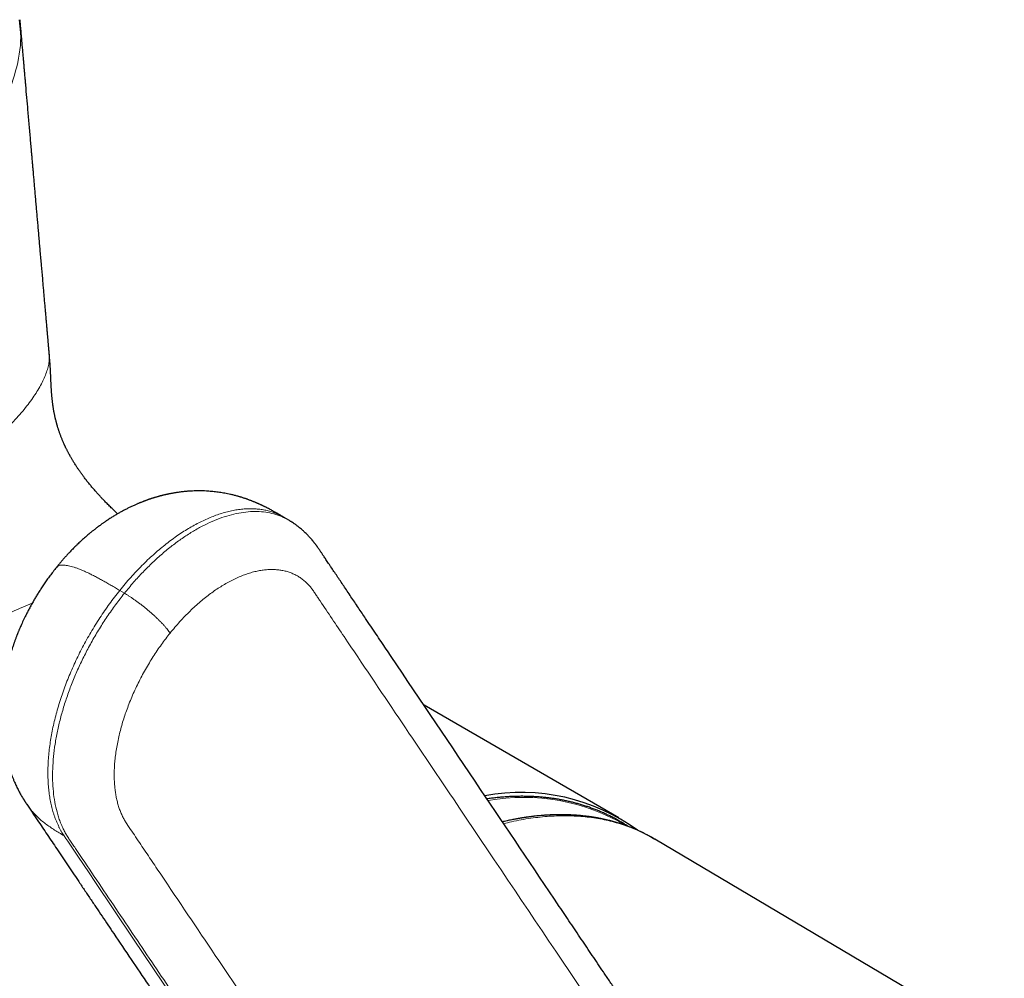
# Model space of a CAD drawing. Header units: millimetres. Extents: x 8 to 709, y 12 to 626.
# Tile 23 of 44: x 656 to 701, y 84 to 127. Entities that reach past the tile are written whole.
import ezdxf

# ---------------------------------------------------------------- set-up
doc = ezdxf.new("R2010")
doc.units = ezdxf.units.MM

msp = doc.modelspace()

# ---------------------------------------------------------------- linework, layer by layer
at = {"color": 7, "linetype": 'Continuous', "lineweight": 30}
for p, q in [((668.277, 104.535), (668.061, 104.663)), ((668.275, 104.531), (668.279, 104.529)), ((683.413, 90.889), (674.48, 96.046)), ((701.102, 80.415), (685.068, 89.904))]:
    msp.add_line(p, q, dxfattribs=at)
at = {"color": 8, "linetype": 'Continuous', "lineweight": 0}
msp.add_line((660.736, 101.186), (660.52, 101.313), dxfattribs=at)
at = {"color": 8, "linetype": 'Continuous', "lineweight": 0, "flags": 128}
msp.add_lwpolyline([(674.393, 65.646), (665.201, 79.308), (661.156, 85.32), (659.377, 87.965), (659.116, 88.353), (658.855, 88.741), (658.593, 89.131), (658.503, 89.264), (658.413, 89.398), (658.322, 89.534), (658.229, 89.671), (658.136, 89.809), (658.048, 89.938), (657.967, 90.061)], dxfattribs=at)
at = {"color": 7, "linetype": 'Continuous', "lineweight": 30}
msp.add_arc((678.924, 82.925), 9.124, 54.0562, 100.4323, dxfattribs=at)
at = {"color": 8, "linetype": 'Continuous', "lineweight": 0}
msp.add_arc((679.037, 82.607), 9.216, 59.2018, 100.1111, dxfattribs=at)
for points, knots in [([(649.939, 118.473), (650.55, 118.854), (651.773, 119.616), (653.26, 120.923), (654.458, 122.321), (655.33, 123.801), (655.839, 125.332), (656.032, 126.573), (655.931, 127.289), (655.903, 127.489)], [0, 0, 0, 0, 0.15659, 0.313179, 0.469753, 0.626337, 0.782922, 0.939495, 1, 1, 1, 1]), ([(650.522, 105.225), (650.708, 105.333), (651.078, 105.55), (651.611, 105.877), (652.124, 106.207), (652.617, 106.539), (653.085, 106.869), (653.53, 107.198), (653.95, 107.525), (654.348, 107.85), (654.726, 108.176), (655.082, 108.502), (655.415, 108.827), (655.723, 109.148), (656.005, 109.465), (656.259, 109.774), (656.485, 110.075), (656.683, 110.366), (656.854, 110.649), (656.999, 110.925), (657.116, 111.191), (657.205, 111.447), (657.265, 111.691), (657.293, 111.918), (657.299, 112.074), (657.288, 112.149), (657.286, 112.159)], [0, 0, 0, 0, 0.043459, 0.086911, 0.13036, 0.173813, 0.217266, 0.259942, 0.302617, 0.345288, 0.387958, 0.431403, 0.474852, 0.518309, 0.561769, 0.605229, 0.647908, 0.690583, 0.733254, 0.775927, 0.819384, 0.862857, 0.906317, 0.949767, 0.993213, 1, 1, 1, 1]), ([(660.52, 101.313), (660.603, 101.415), (660.767, 101.617), (661.021, 101.907), (661.277, 102.187), (661.537, 102.456), (661.799, 102.711), (662.061, 102.953), (662.323, 103.182), (662.587, 103.4), (662.854, 103.606), (663.124, 103.801), (663.396, 103.984), (663.667, 104.153), (663.939, 104.309), (664.209, 104.45), (664.475, 104.577), (664.739, 104.689), (665.002, 104.787), (665.263, 104.871), (665.524, 104.94), (665.784, 104.995), (666.04, 105.034), (666.292, 105.057), (666.537, 105.064), (666.775, 105.055), (667.004, 105.031), (667.227, 104.991), (667.443, 104.935), (667.653, 104.864), (667.855, 104.775), (667.991, 104.707), (668.057, 104.665), (668.061, 104.662)], [0, 0, 0, 0, 0.033956, 0.067731, 0.101348, 0.134829, 0.168193, 0.200867, 0.233464, 0.266001, 0.298494, 0.331548, 0.364588, 0.397629, 0.430688, 0.463779, 0.496328, 0.528941, 0.561633, 0.594424, 0.627929, 0.661576, 0.695384, 0.729373, 0.763364, 0.796672, 0.829925, 0.86314, 0.896334, 0.930128, 0.963936, 0.997777, 1, 1, 1, 1]), ([(660.736, 101.186), (660.875, 101.355), (661.153, 101.692), (661.586, 102.161), (662.027, 102.6), (662.476, 103.005), (662.929, 103.375), (663.385, 103.709), (663.843, 104.005), (664.3, 104.264), (664.756, 104.482), (665.206, 104.66), (665.651, 104.795), (666.089, 104.887), (666.515, 104.935), (666.926, 104.937), (667.319, 104.893), (667.69, 104.803), (668.01, 104.684), (668.196, 104.577), (668.275, 104.531)], [0, 0, 0, 0, 0.05704, 0.113611, 0.169817, 0.225749, 0.281494, 0.33713, 0.392734, 0.448379, 0.504144, 0.560106, 0.616354, 0.67298, 0.730081, 0.787236, 0.844211, 0.901097, 0.957979, 1, 1, 1, 1]), ([(660.52, 101.314), (660.454, 101.353), (660.322, 101.431), (660.124, 101.547), (659.929, 101.66), (659.735, 101.769), (659.545, 101.874), (659.362, 101.97), (659.188, 102.059), (659.022, 102.139), (658.862, 102.211), (658.708, 102.276), (658.562, 102.332), (658.423, 102.38), (658.293, 102.418), (658.172, 102.447), (658.06, 102.467), (657.96, 102.476), (657.87, 102.476), (657.791, 102.467), (657.723, 102.448), (657.667, 102.419), (657.631, 102.392), (657.617, 102.371), (657.614, 102.367)], [0, 0, 0, 0, 0.04726, 0.09459, 0.142041, 0.189648, 0.237446, 0.285464, 0.330967, 0.376713, 0.42272, 0.468999, 0.515552, 0.562373, 0.609445, 0.656742, 0.704229, 0.751861, 0.798736, 0.845653, 0.892558, 0.939401, 0.986978, 1, 1, 1, 1]), ([(662.83, 99.359), (662.831, 99.359), (662.903, 99.449), (663.05, 99.627), (663.277, 99.884), (663.508, 100.13), (663.743, 100.366), (663.982, 100.591), (664.219, 100.799), (664.454, 100.992), (664.685, 101.17), (664.918, 101.336), (665.151, 101.489), (665.388, 101.631), (665.63, 101.763), (665.876, 101.882), (666.119, 101.986), (666.36, 102.075), (666.598, 102.148), (666.827, 102.203), (667.048, 102.243), (667.26, 102.267), (667.467, 102.276), (667.669, 102.271), (667.866, 102.251), (668.058, 102.217), (668.244, 102.167), (668.423, 102.102), (668.594, 102.024), (668.757, 101.93), (668.911, 101.823), (669.053, 101.705), (669.181, 101.576), (669.296, 101.44), (669.404, 101.294), (669.507, 101.141), (669.608, 100.985), (670.045, 100.338), (672.116, 97.258), (677.496, 89.268), (682.505, 81.82), (685.845, 76.856)], [0, 0, 0, 0, 0.000002, 0.005835, 0.011667, 0.017501, 0.023334, 0.029168, 0.035002, 0.040502, 0.046002, 0.051501, 0.056999, 0.062498, 0.06833, 0.074164, 0.079998, 0.085832, 0.091666, 0.0975, 0.103, 0.1085, 0.114, 0.119499, 0.124999, 0.130599, 0.136199, 0.141799, 0.147399, 0.153, 0.1586, 0.1642, 0.169333, 0.174466, 0.179599, 0.184733, 0.189867, 0.195001, 0.25, 0.5, 1, 1, 1, 1]), ([(657.967, 90.061), (657.945, 90.094), (657.901, 90.161), (657.839, 90.265), (657.777, 90.375), (657.717, 90.493), (657.658, 90.621), (657.601, 90.756), (657.549, 90.893), (657.501, 91.03), (657.446, 91.207), (657.388, 91.427), (657.331, 91.695), (657.286, 91.973), (657.252, 92.262), (657.231, 92.562), (657.221, 92.872), (657.224, 93.191), (657.24, 93.518), (657.268, 93.85), (657.307, 94.186), (657.358, 94.523), (657.421, 94.864), (657.494, 95.209), (657.58, 95.558), (657.677, 95.911), (657.785, 96.265), (657.903, 96.619), (658.031, 96.972), (658.168, 97.322), (658.314, 97.668), (658.47, 98.014), (658.636, 98.36), (658.812, 98.705), (658.998, 99.049), (659.193, 99.391), (659.396, 99.728), (659.607, 100.059), (659.825, 100.383), (660.049, 100.699), (660.28, 101.011), (660.44, 101.212), (660.52, 101.313)], [0, 0, 0, 0, 0.014313, 0.028587, 0.043135, 0.058271, 0.074315, 0.091267, 0.107134, 0.122781, 0.138408, 0.16627, 0.194092, 0.221887, 0.249671, 0.277964, 0.306274, 0.334618, 0.363012, 0.39147, 0.419408, 0.447198, 0.474857, 0.502403, 0.53035, 0.558213, 0.586007, 0.613746, 0.641445, 0.668623, 0.695788, 0.722952, 0.750128, 0.777823, 0.805557, 0.833343, 0.861196, 0.889132, 0.916665, 0.944309, 0.972081, 1, 1, 1, 1]), ([(674.609, 65.518), (671.097, 70.738), (667.292, 76.394), (663.194, 82.484), (662.316, 83.789), (661.438, 85.094), (660.56, 86.399), (659.682, 87.705), (659.054, 88.638), (658.677, 89.198), (658.549, 89.388), (658.422, 89.578), (658.297, 89.762), (658.179, 89.937), (658.071, 90.107), (657.971, 90.287), (657.876, 90.485), (657.788, 90.698), (657.709, 90.922), (657.622, 91.219), (657.536, 91.603), (657.468, 92.088), (657.436, 92.599), (657.439, 93.135), (657.477, 93.691), (657.549, 94.264), (657.656, 94.848), (657.794, 95.439), (657.964, 96.034), (658.165, 96.631), (658.395, 97.228), (658.652, 97.821), (658.938, 98.41), (659.249, 98.991), (659.585, 99.562), (659.946, 100.12), (660.328, 100.666), (660.6, 101.012), (660.736, 101.186)], [0, 0, 0, 0, 0.500021, 0.541689, 0.583358, 0.625026, 0.666695, 0.708363, 0.750096, 0.756044, 0.762081, 0.768231, 0.774241, 0.779745, 0.785045, 0.790147, 0.795636, 0.801555, 0.80713, 0.812694, 0.823207, 0.833704, 0.844203, 0.854717, 0.865265, 0.875803, 0.886253, 0.896634, 0.906961, 0.917253, 0.927522, 0.937783, 0.948051, 0.958338, 0.968661, 0.979033, 0.989473, 1, 1, 1, 1]), ([(662.83, 99.359), (662.813, 99.384), (662.778, 99.434), (662.715, 99.517), (662.642, 99.606), (662.56, 99.7), (662.467, 99.8), (662.368, 99.903), (662.263, 100.007), (662.154, 100.111), (662.038, 100.216), (661.919, 100.322), (661.795, 100.427), (661.67, 100.53), (661.544, 100.63), (661.418, 100.726), (661.293, 100.818), (661.172, 100.904), (661.055, 100.985), (660.944, 101.058), (660.837, 101.126), (660.768, 101.167), (660.735, 101.187)], [0, 0, 0, 0, 0.047774, 0.096914, 0.147327, 0.198899, 0.251496, 0.304965, 0.356024, 0.407552, 0.459383, 0.511348, 0.563275, 0.61499, 0.666328, 0.717126, 0.767236, 0.81652, 0.864, 0.910463, 0.95582, 1, 1, 1, 1]), ([(656.505, 100.726), (656.36, 100.668), (655.897, 100.484), (655.114, 100.106), (654.478, 99.753), (654.16, 99.577)], [0, 0, 0, 0, 0.186191, 0.593867, 1, 1, 1, 1]), ([(677.272, 66.191), (673.932, 71.155), (668.922, 78.602), (663.834, 86.165), (662.008, 88.879), (661.775, 89.227), (661.541, 89.575), (661.307, 89.922), (661.075, 90.271), (660.879, 90.547), (660.739, 90.773), (660.649, 90.942), (660.568, 91.12), (660.497, 91.309), (660.436, 91.508), (660.384, 91.711), (660.343, 91.918), (660.311, 92.128), (660.287, 92.345), (660.272, 92.568), (660.265, 92.813), (660.268, 93.08), (660.284, 93.371), (660.313, 93.669), (660.354, 93.972), (660.408, 94.281), (660.472, 94.588), (660.547, 94.892), (660.63, 95.193), (660.724, 95.495), (660.828, 95.798), (660.943, 96.108), (661.072, 96.424), (661.214, 96.744), (661.366, 97.062), (661.527, 97.377), (661.698, 97.689), (661.875, 97.99), (662.055, 98.281), (662.239, 98.56), (662.43, 98.834), (662.627, 99.101), (662.762, 99.274), (662.83, 99.359), (662.83, 99.359)], [0, 0, 0, 0, 0.5, 0.749999, 0.761665, 0.773332, 0.784999, 0.796665, 0.808332, 0.82, 0.825133, 0.830266, 0.835399, 0.840533, 0.845666, 0.8508, 0.85564, 0.860481, 0.865321, 0.870161, 0.875001, 0.880834, 0.886666, 0.892499, 0.898332, 0.904166, 0.91, 0.915501, 0.921002, 0.926503, 0.932003, 0.937502, 0.943334, 0.949166, 0.954998, 0.960831, 0.966664, 0.972498, 0.977999, 0.983499, 0.988999, 0.994498, 0.999998, 1, 1, 1, 1]), ([(656.255, 91.508), (656.274, 91.479), (656.332, 91.39), (656.442, 91.25), (656.581, 91.089), (656.74, 90.928), (656.917, 90.767), (657.115, 90.609), (657.32, 90.462), (657.532, 90.323), (657.748, 90.19), (657.894, 90.104), (657.967, 90.061)], [0, 0, 0, 0, 0.047483, 0.143391, 0.238752, 0.333592, 0.445868, 0.557539, 0.66869, 0.779411, 0.889804, 1, 1, 1, 1]), ([(685.063, 89.896), (684.968, 89.955), (684.662, 90.144), (684.106, 90.393), (683.397, 90.645), (682.653, 90.827), (681.878, 90.942), (681.072, 90.988), (680.239, 90.966), (679.378, 90.871), (678.676, 90.753), (678.256, 90.642), (678.137, 90.611)], [0, 0, 0, 0, 0.05075, 0.16345, 0.276056, 0.388662, 0.501361, 0.614249, 0.727424, 0.840988, 0.95505, 1, 1, 1, 1])]:
    msp.add_open_spline(points, degree=3, knots=knots, dxfattribs=at)
at = {"color": 7, "linetype": 'Continuous', "lineweight": 30}
for points, knots in [([(657.288, 112.158), (657.286, 112.182), (657.281, 112.243), (657.272, 112.341), (657.262, 112.454), (657.252, 112.572), (657.241, 112.698), (657.229, 112.833), (657.217, 112.976), (657.203, 113.132), (657.188, 113.302), (657.172, 113.488), (657.155, 113.683), (657.137, 113.888), (657.118, 114.108), (657.097, 114.342), (657.075, 114.589), (657.053, 114.842), (657.031, 115.098), (657.009, 115.355), (656.975, 115.733), (656.932, 116.235), (656.887, 116.744), (656.852, 117.143), (656.827, 117.429), (656.802, 117.716), (656.777, 118.006), (656.751, 118.296), (656.726, 118.582), (656.702, 118.86), (656.677, 119.141), (656.653, 119.423), (656.628, 119.706), (656.604, 119.976), (656.582, 120.234), (656.562, 120.463), (656.544, 120.665), (656.528, 120.846), (656.512, 121.029), (656.496, 121.216), (656.476, 121.442), (656.453, 121.708), (656.426, 122.018), (656.398, 122.339), (656.369, 122.67), (656.339, 123.006), (656.303, 123.422), (656.259, 123.919), (656.221, 124.364), (656.193, 124.68), (656.177, 124.866), (656.16, 125.059), (656.142, 125.262), (656.123, 125.477), (656.104, 125.702), (656.083, 125.938), (656.061, 126.185), (656.039, 126.443), (656.015, 126.71), (655.991, 126.987), (655.968, 127.249), (655.954, 127.419), (655.947, 127.493)], [0, 0, 0, 0, 0.004692, 0.01196, 0.019165, 0.02687, 0.03511, 0.043884, 0.053191, 0.063033, 0.074477, 0.086566, 0.099302, 0.112684, 0.126712, 0.142297, 0.158579, 0.175125, 0.191789, 0.20857, 0.22547, 0.26577, 0.306726, 0.325221, 0.343846, 0.362602, 0.381489, 0.400506, 0.419297, 0.437463, 0.455004, 0.474245, 0.492674, 0.510291, 0.527094, 0.543086, 0.555081, 0.56668, 0.57853, 0.590742, 0.603316, 0.622695, 0.642875, 0.663855, 0.68557, 0.707517, 0.729592, 0.766965, 0.804698, 0.816631, 0.828626, 0.841155, 0.854399, 0.868358, 0.88303, 0.898417, 0.914518, 0.931333, 0.948862, 0.966774, 0.985375, 1, 1, 1, 1]), ([(660.425, 104.829), (660.412, 104.841), (660.379, 104.871), (660.328, 104.919), (660.267, 104.977), (660.201, 105.04), (660.13, 105.108), (660.053, 105.183), (659.977, 105.258), (659.904, 105.333), (659.837, 105.4), (659.777, 105.463), (659.727, 105.515), (659.684, 105.561), (659.64, 105.608), (659.588, 105.664), (659.531, 105.726), (659.475, 105.789), (659.417, 105.854), (659.357, 105.922), (659.297, 105.992), (659.241, 106.057), (659.187, 106.123), (659.13, 106.192), (659.072, 106.263), (659.015, 106.335), (658.962, 106.404), (658.91, 106.471), (658.863, 106.533), (658.824, 106.587), (658.791, 106.632), (658.761, 106.672), (658.732, 106.713), (658.7, 106.759), (658.663, 106.812), (658.624, 106.869), (658.588, 106.922), (658.554, 106.973), (658.52, 107.025), (658.482, 107.084), (658.441, 107.149), (658.403, 107.211), (658.368, 107.268), (658.337, 107.32), (658.306, 107.373), (658.278, 107.422), (658.256, 107.461), (658.239, 107.49), (658.225, 107.517), (658.207, 107.548), (658.187, 107.587), (658.163, 107.63), (658.139, 107.677), (658.114, 107.726), (658.088, 107.776), (658.063, 107.827), (658.04, 107.874), (658.021, 107.913), (658.008, 107.942), (657.997, 107.965), (657.984, 107.993), (657.967, 108.031), (657.945, 108.08), (657.921, 108.136), (657.896, 108.194), (657.872, 108.252), (657.848, 108.311), (657.824, 108.371), (657.801, 108.432), (657.78, 108.49), (657.761, 108.545), (657.741, 108.602), (657.722, 108.658), (657.704, 108.713), (657.687, 108.767), (657.671, 108.819), (657.658, 108.864), (657.647, 108.903), (657.637, 108.937), (657.628, 108.968), (657.618, 109.008), (657.605, 109.056), (657.591, 109.109), (657.58, 109.157), (657.57, 109.198), (657.559, 109.244), (657.547, 109.297), (657.535, 109.354), (657.524, 109.41), (657.513, 109.463), (657.503, 109.516), (657.494, 109.571), (657.484, 109.625), (657.476, 109.674), (657.469, 109.719), (657.463, 109.759), (657.458, 109.795), (657.453, 109.828), (657.449, 109.861), (657.444, 109.897), (657.439, 109.936), (657.434, 109.981), (657.428, 110.03), (657.422, 110.083), (657.417, 110.139), (657.411, 110.196), (657.406, 110.254), (657.401, 110.311), (657.396, 110.372), (657.391, 110.439), (657.387, 110.502), (657.383, 110.559), (657.38, 110.608), (657.378, 110.655), (657.375, 110.697), (657.374, 110.731), (657.372, 110.761), (657.37, 110.794), (657.369, 110.834), (657.366, 110.882), (657.364, 110.933), (657.362, 110.981), (657.36, 111.024), (657.358, 111.06), (657.357, 111.096), (657.355, 111.135), (657.353, 111.182), (657.35, 111.239), (657.347, 111.298), (657.345, 111.357), (657.342, 111.412), (657.339, 111.464), (657.336, 111.51), (657.334, 111.552), (657.331, 111.597), (657.328, 111.653), (657.323, 111.726), (657.317, 111.815), (657.309, 111.918), (657.299, 112.034), (657.292, 112.116), (657.288, 112.16)], [0, 0, 0, 0, 0.005881, 0.01437, 0.022792, 0.032901, 0.043583, 0.054275, 0.066968, 0.077544, 0.087332, 0.096802, 0.104782, 0.109931, 0.116554, 0.124756, 0.134021, 0.14272, 0.15074, 0.161211, 0.170524, 0.179256, 0.1877, 0.196866, 0.206977, 0.215788, 0.225212, 0.23405, 0.242126, 0.249133, 0.254728, 0.259643, 0.264728, 0.270316, 0.277139, 0.285155, 0.292151, 0.297436, 0.304564, 0.311952, 0.319915, 0.329384, 0.335473, 0.342056, 0.349127, 0.355682, 0.36087, 0.363997, 0.367096, 0.371131, 0.376099, 0.381887, 0.387982, 0.394316, 0.400888, 0.407698, 0.414374, 0.419572, 0.423331, 0.425917, 0.428819, 0.433439, 0.439083, 0.445633, 0.452385, 0.459347, 0.46664, 0.475329, 0.48469, 0.494829, 0.505253, 0.515197, 0.524499, 0.533354, 0.541774, 0.549614, 0.556391, 0.561856, 0.566591, 0.571291, 0.575957, 0.585044, 0.594886, 0.600414, 0.606293, 0.612577, 0.620201, 0.629472, 0.638385, 0.646148, 0.653823, 0.662679, 0.671185, 0.678904, 0.68584, 0.691995, 0.697429, 0.702271, 0.707522, 0.712676, 0.718711, 0.725598, 0.733141, 0.740692, 0.749282, 0.758479, 0.766994, 0.775044, 0.783796, 0.793763, 0.803647, 0.811169, 0.817707, 0.824121, 0.830306, 0.83437, 0.838124, 0.842485, 0.847575, 0.853716, 0.860513, 0.866623, 0.871961, 0.876308, 0.87989, 0.884584, 0.889959, 0.896267, 0.903812, 0.909923, 0.916543, 0.922566, 0.92768, 0.93209, 0.93641, 0.94231, 0.950386, 0.960224, 0.971781, 0.985036, 1, 1, 1, 1]), ([(668.062, 104.662), (668.042, 104.674), (668.006, 104.696), (667.954, 104.726), (667.909, 104.752), (667.869, 104.776), (667.831, 104.798), (667.794, 104.819), (667.757, 104.841), (667.707, 104.869), (667.647, 104.903), (667.572, 104.945), (667.499, 104.985), (667.422, 105.027), (667.344, 105.067), (667.268, 105.107), (667.207, 105.137), (667.159, 105.161), (667.12, 105.18), (667.082, 105.198), (667.048, 105.214), (667.017, 105.229), (666.98, 105.246), (666.941, 105.264), (666.903, 105.281), (666.872, 105.295), (666.845, 105.307), (666.815, 105.32), (666.78, 105.335), (666.736, 105.354), (666.689, 105.373), (666.643, 105.392), (666.601, 105.409), (666.555, 105.427), (666.503, 105.447), (666.448, 105.467), (666.399, 105.485), (666.354, 105.501), (666.31, 105.517), (666.258, 105.534), (666.197, 105.554), (666.132, 105.575), (666.071, 105.594), (666.015, 105.611), (665.96, 105.627), (665.899, 105.644), (665.829, 105.663), (665.752, 105.683), (665.674, 105.702), (665.58, 105.724), (665.47, 105.748), (665.346, 105.772), (665.223, 105.793), (665.102, 105.812), (664.978, 105.829), (664.856, 105.843), (664.735, 105.855), (664.615, 105.864), (664.427, 105.876), (664.172, 105.882), (663.934, 105.877), (663.779, 105.869), (663.707, 105.865), (663.634, 105.86), (663.558, 105.853), (663.476, 105.845), (663.386, 105.836), (663.296, 105.825), (663.208, 105.813), (663.127, 105.801), (663.059, 105.79), (663, 105.78), (662.948, 105.771), (662.89, 105.761), (662.831, 105.749), (662.778, 105.739), (662.733, 105.729), (662.696, 105.721), (662.658, 105.713), (662.615, 105.704), (662.569, 105.693), (662.525, 105.682), (662.486, 105.673), (662.448, 105.663), (662.404, 105.652), (662.358, 105.64), (662.309, 105.627), (662.261, 105.613), (662.204, 105.597), (662.151, 105.581), (662.108, 105.568), (662.081, 105.56), (662.057, 105.552), (662.03, 105.544), (662, 105.534), (661.969, 105.524), (661.94, 105.515), (661.91, 105.505), (661.874, 105.492), (661.833, 105.479), (661.793, 105.464), (661.756, 105.451), (661.716, 105.436), (661.672, 105.42), (661.631, 105.405), (661.594, 105.391), (661.552, 105.374), (661.504, 105.355), (661.454, 105.335), (661.405, 105.315), (661.354, 105.294), (661.301, 105.271), (661.217, 105.234), (661.101, 105.182), (660.961, 105.115), (660.822, 105.046), (660.686, 104.975), (660.551, 104.901), (660.416, 104.824), (660.301, 104.756), (660.203, 104.696), (660.131, 104.651), (660.06, 104.605), (659.99, 104.56), (659.919, 104.512), (659.858, 104.471), (659.803, 104.433), (659.754, 104.399), (659.701, 104.361), (659.644, 104.32), (659.583, 104.275), (659.519, 104.228), (659.458, 104.182), (659.399, 104.136), (659.342, 104.092), (659.286, 104.047), (659.229, 104.001), (659.168, 103.951), (659.097, 103.892), (659.021, 103.828), (658.939, 103.757), (658.859, 103.686), (658.784, 103.618), (658.715, 103.554), (658.645, 103.489), (658.567, 103.415), (658.485, 103.335), (658.402, 103.252), (658.322, 103.171), (658.242, 103.087), (658.158, 102.998), (658.069, 102.901), (657.975, 102.797), (657.878, 102.687), (657.778, 102.569), (657.689, 102.462), (657.634, 102.394), (657.613, 102.368)], [0, 0, 0, 0, 0.00645, 0.011902, 0.01642, 0.020526, 0.024346, 0.027936, 0.031354, 0.035173, 0.042502, 0.048642, 0.0564, 0.062965, 0.070272, 0.077762, 0.084018, 0.086983, 0.090792, 0.094602, 0.097319, 0.099957, 0.103093, 0.107277, 0.11068, 0.113206, 0.115579, 0.118126, 0.121264, 0.124827, 0.130053, 0.133783, 0.137274, 0.141233, 0.146054, 0.151176, 0.155633, 0.159311, 0.162888, 0.167407, 0.172969, 0.178964, 0.184482, 0.189215, 0.193594, 0.198921, 0.205057, 0.211932, 0.218802, 0.225279, 0.236345, 0.247381, 0.257347, 0.268029, 0.27857, 0.289024, 0.299395, 0.309687, 0.319904, 0.347628, 0.374849, 0.381247, 0.387506, 0.393393, 0.399857, 0.407147, 0.414621, 0.423275, 0.430428, 0.437422, 0.444396, 0.44825, 0.452814, 0.458026, 0.463361, 0.468246, 0.471936, 0.47521, 0.478092, 0.481982, 0.486499, 0.4904, 0.493611, 0.49682, 0.500384, 0.505198, 0.509156, 0.513335, 0.51822, 0.524353, 0.527459, 0.529768, 0.531629, 0.533994, 0.536918, 0.539866, 0.54223, 0.544771, 0.548019, 0.552119, 0.555789, 0.558904, 0.562444, 0.566732, 0.570823, 0.573738, 0.577094, 0.582292, 0.586975, 0.591106, 0.595997, 0.601012, 0.606034, 0.619663, 0.633593, 0.645936, 0.659555, 0.673026, 0.685342, 0.699439, 0.707275, 0.714768, 0.721129, 0.728869, 0.736023, 0.742861, 0.747739, 0.75285, 0.758269, 0.764189, 0.770637, 0.777623, 0.784218, 0.790067, 0.796564, 0.802338, 0.808336, 0.815043, 0.822328, 0.831513, 0.840033, 0.849798, 0.858222, 0.865457, 0.873416, 0.882192, 0.892395, 0.902036, 0.911526, 0.920947, 0.93097, 0.942037, 0.953425, 0.965683, 0.978435, 0.991607, 1, 1, 1, 1]), ([(686.066, 78.823), (686.012, 78.905), (685.903, 79.065), (685.744, 79.303), (685.589, 79.532), (685.44, 79.754), (685.296, 79.969), (685.159, 80.172), (685.03, 80.364), (684.908, 80.545), (684.79, 80.72), (684.678, 80.887), (684.569, 81.048), (684.466, 81.203), (684.366, 81.35), (684.272, 81.491), (684.182, 81.624), (684.097, 81.751), (684.017, 81.87), (683.942, 81.982), (683.871, 82.087), (683.735, 82.288), (683.533, 82.589), (683.261, 82.994), (682.985, 83.404), (682.631, 83.929), (682.201, 84.569), (681.696, 85.32), (681.191, 86.071), (679.651, 88.36), (676.912, 92.431), (674.265, 96.365), (672.745, 98.625), (672.514, 98.968), (672.28, 99.316), (672.041, 99.671), (671.825, 99.991), (671.634, 100.276), (671.467, 100.523), (671.299, 100.773), (671.129, 101.025), (670.961, 101.275), (670.8, 101.515), (670.644, 101.746), (670.496, 101.967), (670.351, 102.181), (670.232, 102.358), (670.139, 102.496), (670.073, 102.595), (670.011, 102.686), (669.955, 102.77), (669.904, 102.846), (669.863, 102.906), (669.829, 102.957), (669.8, 103.001), (669.768, 103.051), (669.733, 103.104), (669.693, 103.163), (669.65, 103.226), (669.615, 103.277), (669.588, 103.315), (669.569, 103.341), (669.548, 103.37), (669.528, 103.397), (669.511, 103.419), (669.495, 103.439), (669.479, 103.461), (669.458, 103.487), (669.436, 103.515), (669.415, 103.541), (669.396, 103.564), (669.378, 103.586), (669.36, 103.608), (669.34, 103.632), (669.315, 103.66), (669.273, 103.709), (669.221, 103.767), (669.16, 103.832), (669.099, 103.896), (669.04, 103.954), (668.975, 104.016), (668.913, 104.072), (668.847, 104.129), (668.788, 104.178), (668.739, 104.218), (668.705, 104.244), (668.669, 104.271), (668.629, 104.301), (668.585, 104.333), (668.546, 104.361), (668.513, 104.384), (668.489, 104.401), (668.466, 104.416), (668.444, 104.431), (668.417, 104.448), (668.381, 104.471), (668.335, 104.5), (668.3, 104.521), (668.28, 104.532)], [0, 0, 0, 0, 0.009572, 0.018846, 0.027823, 0.036502, 0.044884, 0.052967, 0.060317, 0.067401, 0.074221, 0.080776, 0.087067, 0.093093, 0.098855, 0.104352, 0.109584, 0.114551, 0.119173, 0.123539, 0.12765, 0.13152, 0.147119, 0.162935, 0.178969, 0.195219, 0.224561, 0.253918, 0.283275, 0.312632, 0.522323, 0.760609, 0.773953, 0.787297, 0.800828, 0.814706, 0.828932, 0.838434, 0.848086, 0.857887, 0.867822, 0.877614, 0.887152, 0.89602, 0.904658, 0.913064, 0.92124, 0.925391, 0.929278, 0.932884, 0.936209, 0.939254, 0.942021, 0.943562, 0.945243, 0.947077, 0.94907, 0.95114, 0.953247, 0.955242, 0.955954, 0.956784, 0.957736, 0.958627, 0.959327, 0.959849, 0.96054, 0.9614, 0.962393, 0.963248, 0.964013, 0.964628, 0.965322, 0.966101, 0.967024, 0.968161, 0.970988, 0.972912, 0.974758, 0.977185, 0.97919, 0.980967, 0.983014, 0.985478, 0.986558, 0.98755, 0.988591, 0.989819, 0.991158, 0.992541, 0.993345, 0.994046, 0.994681, 0.99528, 0.995981, 0.997001, 0.998341, 1, 1, 1, 1]), ([(657.613, 102.368), (657.561, 102.303), (657.461, 102.176), (657.317, 101.984), (657.181, 101.797), (657.054, 101.614), (656.936, 101.437), (656.826, 101.267), (656.725, 101.103), (656.631, 100.946), (656.535, 100.782), (656.44, 100.612), (656.347, 100.439), (656.264, 100.277), (656.19, 100.129), (656.124, 99.994), (656.067, 99.871), (656.018, 99.762), (655.975, 99.667), (655.94, 99.585), (655.911, 99.516), (655.887, 99.46), (655.868, 99.414), (655.851, 99.373), (655.839, 99.342), (655.83, 99.318), (655.822, 99.299), (655.811, 99.273), (655.798, 99.238), (655.78, 99.193), (655.76, 99.139), (655.737, 99.08), (655.714, 99.018), (655.692, 98.958), (655.671, 98.9), (655.641, 98.812), (655.602, 98.7), (655.562, 98.577), (655.53, 98.477), (655.506, 98.399), (655.486, 98.332), (655.47, 98.276), (655.458, 98.234), (655.448, 98.199), (655.437, 98.162), (655.423, 98.11), (655.406, 98.047), (655.388, 97.98), (655.372, 97.914), (655.356, 97.85), (655.341, 97.79), (655.327, 97.732), (655.314, 97.676), (655.301, 97.615), (655.275, 97.499), (655.24, 97.326), (655.199, 97.097), (655.165, 96.875), (655.137, 96.664), (655.115, 96.457), (655.101, 96.299), (655.093, 96.195), (655.09, 96.148), (655.087, 96.097), (655.084, 96.039), (655.081, 95.979), (655.079, 95.925), (655.077, 95.879), (655.076, 95.837), (655.074, 95.793), (655.073, 95.746), (655.073, 95.699), (655.072, 95.653), (655.072, 95.606), (655.072, 95.557), (655.072, 95.51), (655.073, 95.459), (655.074, 95.397), (655.076, 95.327), (655.078, 95.255), (655.081, 95.185), (655.085, 95.115), (655.089, 95.038), (655.095, 94.963), (655.1, 94.896), (655.104, 94.843), (655.109, 94.799), (655.113, 94.755), (655.117, 94.717), (655.121, 94.68), (655.125, 94.639), (655.131, 94.595), (655.136, 94.553), (655.14, 94.517), (655.145, 94.484), (655.15, 94.448), (655.156, 94.407), (655.161, 94.369), (655.166, 94.337), (655.172, 94.302), (655.18, 94.254), (655.19, 94.195), (655.2, 94.136), (655.211, 94.078), (655.223, 94.018), (655.235, 93.957), (655.247, 93.902), (655.257, 93.856), (655.267, 93.813), (655.276, 93.771), (655.286, 93.73), (655.296, 93.69), (655.307, 93.647), (655.319, 93.601), (655.33, 93.557), (655.34, 93.521), (655.349, 93.489), (655.357, 93.458), (655.37, 93.413), (655.389, 93.35), (655.41, 93.28), (655.431, 93.213), (655.451, 93.152), (655.472, 93.09), (655.496, 93.021), (655.523, 92.944), (655.553, 92.864), (655.583, 92.788), (655.611, 92.718), (655.639, 92.65), (655.668, 92.582), (655.715, 92.474), (655.784, 92.323), (655.88, 92.132), (655.995, 91.921), (656.084, 91.77), (656.145, 91.674), (656.161, 91.648), (656.178, 91.622), (656.194, 91.597), (656.211, 91.57), (656.233, 91.537), (656.249, 91.513), (656.259, 91.499)], [0, 0, 0, 0, 0.020939, 0.04109, 0.060454, 0.079033, 0.096828, 0.113543, 0.129503, 0.144708, 0.15916, 0.176804, 0.19318, 0.208289, 0.222132, 0.234707, 0.246016, 0.256059, 0.264835, 0.272347, 0.278593, 0.283574, 0.287624, 0.291315, 0.294658, 0.29601, 0.297617, 0.299944, 0.302994, 0.307051, 0.311937, 0.31751, 0.323032, 0.328399, 0.333612, 0.338668, 0.351765, 0.363671, 0.371443, 0.378411, 0.38438, 0.389348, 0.393311, 0.395531, 0.398499, 0.403184, 0.409146, 0.415072, 0.420875, 0.426463, 0.431931, 0.436713, 0.441539, 0.446732, 0.452744, 0.47191, 0.492057, 0.512577, 0.529742, 0.547128, 0.566723, 0.570712, 0.574379, 0.578849, 0.584141, 0.589458, 0.594381, 0.598314, 0.601514, 0.605253, 0.609644, 0.613814, 0.617602, 0.621609, 0.626098, 0.630367, 0.633776, 0.639527, 0.646613, 0.651902, 0.658352, 0.664898, 0.670463, 0.678407, 0.684563, 0.688056, 0.692191, 0.696221, 0.699516, 0.702385, 0.705909, 0.710139, 0.714068, 0.716976, 0.719598, 0.722803, 0.726648, 0.730323, 0.733038, 0.735017, 0.73966, 0.745807, 0.750762, 0.755447, 0.761064, 0.766813, 0.771966, 0.775811, 0.779142, 0.783334, 0.787073, 0.790299, 0.794075, 0.798661, 0.802863, 0.806016, 0.808501, 0.811377, 0.814642, 0.821142, 0.828041, 0.83398, 0.839447, 0.844944, 0.851101, 0.858483, 0.866395, 0.87354, 0.879833, 0.886217, 0.892727, 0.899265, 0.916854, 0.9362, 0.955097, 0.979282, 0.981945, 0.984599, 0.987242, 0.989828, 0.992355, 0.995611, 1, 1, 1, 1]), ([(683.846, 90.489), (683.823, 90.504), (683.749, 90.553), (683.62, 90.632), (683.461, 90.727), (683.299, 90.818), (683.136, 90.905), (682.97, 90.989), (682.802, 91.068), (682.633, 91.144), (682.461, 91.217), (682.287, 91.285), (682.112, 91.35), (681.934, 91.411), (681.755, 91.469), (681.574, 91.522), (681.391, 91.572), (681.207, 91.618), (681.02, 91.66), (680.832, 91.698), (680.643, 91.733), (680.451, 91.763), (680.258, 91.79), (680.064, 91.813), (679.868, 91.832), (679.67, 91.847), (679.471, 91.859), (679.271, 91.866), (679.069, 91.87), (678.866, 91.87), (678.662, 91.866), (678.456, 91.858), (678.249, 91.846), (678.041, 91.83), (677.832, 91.811), (677.621, 91.787), (677.467, 91.768), (677.382, 91.755), (677.368, 91.753)], [0, 0, 0, 0, 0.012691, 0.041505, 0.070318, 0.09913, 0.127942, 0.156755, 0.185568, 0.214384, 0.243201, 0.272022, 0.300846, 0.329674, 0.358506, 0.387343, 0.416186, 0.445033, 0.473887, 0.502747, 0.531613, 0.560486, 0.589365, 0.618251, 0.647144, 0.676044, 0.70495, 0.733862, 0.762782, 0.791707, 0.820639, 0.849576, 0.878519, 0.907468, 0.936422, 0.965381, 0.994345, 1, 1, 1, 1]), ([(656.253, 91.507), (656.334, 91.387), (656.494, 91.149), (656.732, 90.796), (656.964, 90.451), (657.191, 90.114), (657.412, 89.785), (657.641, 89.445), (657.877, 89.093), (658.123, 88.728), (658.366, 88.367), (658.622, 87.987), (658.888, 87.591), (659.167, 87.177), (659.441, 86.769), (659.711, 86.367), (659.979, 85.97), (660.422, 85.312), (661.039, 84.394), (661.8, 83.264), (662.331, 82.474), (662.635, 82.022), (662.744, 81.861), (662.852, 81.699), (662.962, 81.535), (663.081, 81.359), (663.211, 81.167), (663.351, 80.958), (663.497, 80.741), (663.649, 80.516), (663.805, 80.282), (663.968, 80.041), (664.131, 79.799), (664.294, 79.556), (664.457, 79.314), (664.625, 79.064), (664.797, 78.808), (664.974, 78.545), (665.156, 78.275), (665.342, 77.999), (665.533, 77.715), (665.728, 77.425), (665.928, 77.128), (666.132, 76.824), (666.337, 76.519), (666.542, 76.214), (666.748, 75.909), (666.957, 75.598), (667.171, 75.28), (667.393, 74.95), (667.624, 74.607), (667.864, 74.251), (668.108, 73.888), (668.357, 73.517), (668.611, 73.141), (668.864, 72.764), (669.116, 72.389), (669.368, 72.015), (669.623, 71.635), (669.883, 71.249), (670.158, 70.841), (670.447, 70.411), (670.751, 69.959), (671.061, 69.499), (671.375, 69.031), (671.695, 68.556), (672.02, 68.074), (672.315, 67.635), (672.502, 67.357), (672.579, 67.243)], [0, 0, 0, 0, 0.014838, 0.029352, 0.043543, 0.057411, 0.070954, 0.084173, 0.099415, 0.114475, 0.129362, 0.144076, 0.161366, 0.178411, 0.19521, 0.211763, 0.228102, 0.244392, 0.293118, 0.341629, 0.38414, 0.390805, 0.397466, 0.404123, 0.410799, 0.417682, 0.425959, 0.434569, 0.443513, 0.452792, 0.462405, 0.472352, 0.482633, 0.492351, 0.50235, 0.512629, 0.52319, 0.534031, 0.545153, 0.556556, 0.568239, 0.580204, 0.592449, 0.604975, 0.617781, 0.630113, 0.642695, 0.655526, 0.668607, 0.681938, 0.696349, 0.711041, 0.726014, 0.741268, 0.756802, 0.772617, 0.787786, 0.803204, 0.818872, 0.83479, 0.850957, 0.869296, 0.887945, 0.906906, 0.926177, 0.945759, 0.965653, 0.985857, 1, 1, 1, 1]), ([(685.048, 89.916), (685.022, 89.931), (684.966, 89.964), (684.884, 90.01), (684.804, 90.054), (684.733, 90.092), (684.67, 90.125), (684.615, 90.152), (684.566, 90.177), (684.522, 90.198), (684.482, 90.218), (684.445, 90.235), (684.408, 90.253), (684.364, 90.273), (684.309, 90.299), (684.242, 90.328), (684.17, 90.359), (684.101, 90.388), (684.037, 90.414), (683.98, 90.437), (683.923, 90.46), (683.871, 90.48), (683.826, 90.497), (683.791, 90.509), (683.765, 90.519), (683.746, 90.526), (683.727, 90.533), (683.706, 90.54), (683.682, 90.549), (683.649, 90.56), (683.606, 90.575), (683.553, 90.593), (683.493, 90.612), (683.428, 90.633), (683.366, 90.652), (683.309, 90.669), (683.258, 90.684), (683.209, 90.698), (683.165, 90.71), (683.13, 90.72), (683.098, 90.728), (683.064, 90.737), (683.022, 90.748), (682.973, 90.761), (682.915, 90.775), (682.852, 90.79), (682.785, 90.805), (682.72, 90.82), (682.657, 90.833), (682.597, 90.846), (682.535, 90.858), (682.471, 90.87), (682.409, 90.881), (682.357, 90.891), (682.315, 90.898), (682.283, 90.903), (682.255, 90.907), (682.231, 90.911), (682.209, 90.915), (682.187, 90.918), (682.16, 90.922), (682.124, 90.928), (682.08, 90.934), (682.03, 90.941), (681.977, 90.948), (681.925, 90.954), (681.854, 90.963), (681.766, 90.973), (681.677, 90.982), (681.609, 90.988), (681.56, 90.992), (681.515, 90.996), (681.475, 90.999), (681.44, 91.001), (681.409, 91.003), (681.376, 91.005), (681.335, 91.008), (681.282, 91.011), (681.215, 91.014), (681.139, 91.018), (681.058, 91.021), (680.974, 91.023), (680.889, 91.024), (680.804, 91.025), (680.719, 91.025), (680.634, 91.024), (680.551, 91.023), (680.479, 91.021), (680.418, 91.02), (680.369, 91.018), (680.325, 91.016), (680.286, 91.014), (680.247, 91.013), (680.204, 91.01), (680.155, 91.008), (680.1, 91.005), (680.041, 91.001), (679.981, 90.996), (679.921, 90.992), (679.834, 90.985), (679.72, 90.975), (679.607, 90.963), (679.52, 90.953), (679.463, 90.947), (679.404, 90.939), (679.344, 90.932), (679.283, 90.924), (679.224, 90.916), (679.17, 90.908), (679.123, 90.901), (679.085, 90.895), (679.056, 90.891), (679.032, 90.887), (679.004, 90.883), (678.968, 90.877), (678.921, 90.869), (678.864, 90.86), (678.799, 90.848), (678.725, 90.835), (678.645, 90.82), (678.518, 90.796), (678.343, 90.76), (678.181, 90.724), (678.091, 90.703), (678.077, 90.7)], [0, 0, 0, 0, 0.013403, 0.028296, 0.04169, 0.053586, 0.063984, 0.073322, 0.081387, 0.088779, 0.095504, 0.101562, 0.107398, 0.113792, 0.123519, 0.134295, 0.145939, 0.158428, 0.167224, 0.176397, 0.1858, 0.194178, 0.201241, 0.206988, 0.21058, 0.213377, 0.216195, 0.219475, 0.223216, 0.227418, 0.234728, 0.243083, 0.252288, 0.262308, 0.273147, 0.280687, 0.288579, 0.296392, 0.302977, 0.308268, 0.312264, 0.317391, 0.323646, 0.331076, 0.339683, 0.349301, 0.359258, 0.369485, 0.378194, 0.387088, 0.396168, 0.405434, 0.414799, 0.423293, 0.428369, 0.432925, 0.436962, 0.440481, 0.44348, 0.446349, 0.450004, 0.455311, 0.461739, 0.469241, 0.476864, 0.48424, 0.491368, 0.507194, 0.521647, 0.529203, 0.536105, 0.542339, 0.547903, 0.5528, 0.557028, 0.561286, 0.566454, 0.574248, 0.583484, 0.59416, 0.605714, 0.61722, 0.628962, 0.640638, 0.652247, 0.663789, 0.67525, 0.685861, 0.693294, 0.699932, 0.705777, 0.710829, 0.715729, 0.721485, 0.728106, 0.735594, 0.743681, 0.751736, 0.759733, 0.76767, 0.786151, 0.805323, 0.812668, 0.820213, 0.827957, 0.8359, 0.844044, 0.852041, 0.858976, 0.865321, 0.870321, 0.873976, 0.876589, 0.879699, 0.884699, 0.890856, 0.898172, 0.906646, 0.916281, 0.926851, 0.937665, 0.965499, 0.994565, 1, 1, 1, 1])]:
    msp.add_open_spline(points, degree=3, knots=knots, dxfattribs=at)

doc.saveas('drawing.dxf')
